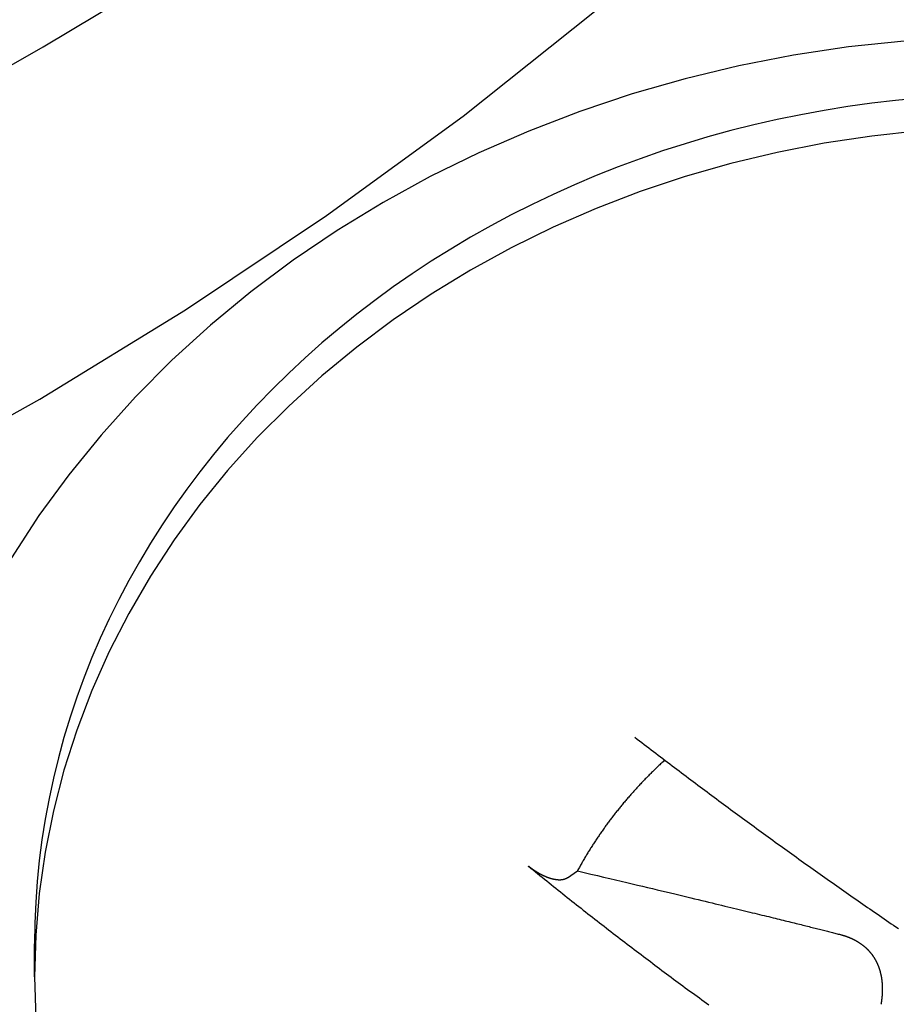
# Model space of a CAD drawing. Extents: x 1107 to 4046, y 937 to 3355.
# Tile 206 of 256: x 2193.64 to 2196.14, y 1776.68 to 1779.49. Entities that reach past the tile are written whole.
import ezdxf

# ---------------------------------------------------------------- set-up
doc = ezdxf.new("R2010")
doc.units = 0
doc.layers.add('KF_VIDA_L___C_REAR', color=7, linetype='CONTINUOUS')

# ---------------------------------------------------------------- blocks, each defined once
blk = doc.blocks.new('KF_VIDA_L___C_REAR')
at = {"layer": 'KF_VIDA_L___C_REAR'}
for p, q in [((8.220795, 87.826787), (8.249378, 87.846889)), ((6.7, 87.544603), (6.7, 87.638353))]:
    blk.add_line(p, q, dxfattribs=at)
for points in [[(3.51111, 87.8681, 0), (3.99456, 88.006, 0), (4.47083, 88.1616, 0), (4.93905, 88.3344, 0), (5.39838, 88.5243, 0), (5.84801, 88.7309, 0), (6.28711, 88.9539, 0), (6.7149, 89.1927, 0), (7.13061, 89.4471, 0), (7.53349, 89.7165, 0), (7.92282, 90.0004, 0), (8.29789, 90.2984, 0)], [(3.37964, 88.834, 0), (3.6526, 88.9065, 0), (3.9235, 88.9845, 0), (4.19217, 89.0681, 0), (4.45847, 89.1573, 0), (4.72225, 89.2518, 0), (4.98335, 89.3518, 0), (5.24163, 89.4572, 0), (5.49695, 89.5678, 0), (5.74915, 89.6837, 0), (5.9981, 89.8047, 0), (6.24366, 89.9308, 0), (6.48568, 90.062, 0), (6.72403, 90.1981, 0), (6.95857, 90.339, 0)], [(9.18144, 90.2144, 0), (9.02313, 90.1975, 0), (8.86596, 90.1739, 0), (8.71031, 90.1436, 0), (8.55657, 90.1067, 0), (8.40511, 90.0634, 0), (8.25628, 90.0137, 0), (8.11045, 89.9577, 0), (7.96796, 89.8956, 0), (7.82917, 89.8275, 0), (7.6944, 89.7536, 0), (7.56398, 89.674, 0), (7.43822, 89.5891, 0), (7.31743, 89.4988, 0), (7.2019, 89.4036, 0), (7.09191, 89.3035, 0), (6.98772, 89.1989, 0), (6.88958, 89.09, 0), (6.79772, 88.9771, 0), (6.71238, 88.8603, 0), (6.63376, 88.7401, 0)], [(9.22555, 90.0515, 0), (9.15725, 90.045, 0), (9.08915, 90.037, 0), (9.02131, 90.0275, 0), (8.95375, 90.0166, 0), (8.88652, 90.0043, 0), (8.81966, 89.9906, 0), (8.7532, 89.9754, 0), (8.6872, 89.9588, 0), (8.62169, 89.9408, 0), (8.55671, 89.9215, 0), (8.49229, 89.9007, 0), (8.42849, 89.8786, 0), (8.36532, 89.8552, 0), (8.30285, 89.8304, 0), (8.24109, 89.8043, 0), (8.18009, 89.7769, 0), (8.11989, 89.7482, 0), (8.06051, 89.7182, 0), (8.00201, 89.687, 0), (7.9444, 89.6546, 0), (7.88774, 89.6209, 0), (7.83204, 89.586, 0), (7.77735, 89.55, 0), (7.7237, 89.5128, 0), (7.67112, 89.4745, 0), (7.61963, 89.4351, 0), (7.56929, 89.3946, 0), (7.5201, 89.353, 0), (7.47211, 89.3104, 0), (7.42534, 89.2668, 0), (7.37982, 89.2222, 0), (7.33557, 89.1767, 0), (7.29263, 89.1302, 0), (7.25102, 89.0828, 0), (7.21076, 89.0346, 0), (7.17189, 88.9855, 0), (7.13441, 88.9357, 0), (7.09836, 88.885, 0), (7.06376, 88.8336, 0), (7.03062, 88.7814, 0), (6.99897, 88.7286, 0), (6.96883, 88.6751, 0), (6.94021, 88.621, 0), (6.91314, 88.5663, 0), (6.88762, 88.5111, 0), (6.86368, 88.4553, 0), (6.84132, 88.399, 0), (6.82057, 88.3423, 0), (6.80143, 88.2851, 0), (6.78391, 88.2275, 0), (6.76803, 88.1696, 0), (6.7538, 88.1114, 0), (6.74122, 88.0529, 0), (6.73031, 87.9942, 0), (6.72106, 87.9352, 0), (6.71348, 87.876, 0), (6.70759, 87.8167, 0), (6.70337, 87.7573, 0), (6.70084, 87.6979, 0), (6.7, 87.6384, 0)], [(6.7, 87.5446, 0), (6.70337, 87.4256, 0)], [(9.22555, 89.9578, 0), (9.08915, 89.9432, 0), (8.95375, 89.9229, 0), (8.81966, 89.8968, 0), (8.6872, 89.8651, 0), (8.55671, 89.8277, 0), (8.42849, 89.7849, 0), (8.30285, 89.7367, 0), (8.18009, 89.6831, 0), (8.06051, 89.6245, 0), (7.9444, 89.5608, 0), (7.83204, 89.4923, 0), (7.7237, 89.4191, 0), (7.61963, 89.3413, 0), (7.5201, 89.2592, 0), (7.42534, 89.173, 0), (7.33557, 89.0829, 0), (7.25102, 88.9891, 0), (7.17189, 88.8918, 0), (7.09836, 88.7912, 0), (7.03062, 88.6877, 0), (6.96883, 88.5814, 0), (6.91314, 88.4726, 0), (6.86368, 88.3615, 0), (6.82057, 88.2485, 0), (6.78391, 88.1338, 0), (6.7538, 88.0177, 0), (6.73031, 87.9004, 0), (6.71348, 87.7823, 0), (6.70337, 87.6636, 0), (6.7, 87.5446, 0)], [(8.41305, 88.2279, 0), (8.41968, 88.2229, 0), (8.42631, 88.2178, 0), (8.43294, 88.2127, 0), (8.43958, 88.2076, 0), (8.44622, 88.2025, 0), (8.45286, 88.1974, 0), (8.4595, 88.1924, 0), (8.46614, 88.1873, 0), (8.47279, 88.1822, 0), (8.47943, 88.1772, 0), (8.48608, 88.1721, 0), (8.49273, 88.1671, 0), (8.49939, 88.162, 0), (8.50604, 88.157, 0), (8.5127, 88.1519, 0), (8.51936, 88.1469, 0), (8.52602, 88.1419, 0), (8.53268, 88.1368, 0), (8.53935, 88.1318, 0), (8.54601, 88.1268, 0), (8.55268, 88.1218, 0), (8.55935, 88.1167, 0), (8.56602, 88.1117, 0), (8.5727, 88.1067, 0), (8.57937, 88.1017, 0), (8.58605, 88.0967, 0), (8.59273, 88.0917, 0), (8.59941, 88.0867, 0), (8.60609, 88.0817, 0), (8.61278, 88.0768, 0), (8.61947, 88.0718, 0), (8.62615, 88.0668, 0), (8.63284, 88.0618, 0), (8.63953, 88.0569, 0), (8.64623, 88.0519, 0), (8.65292, 88.0469, 0), (8.65962, 88.042, 0), (8.66631, 88.037, 0), (8.67301, 88.0321, 0), (8.67971, 88.0271, 0), (8.68642, 88.0222, 0), (8.69312, 88.0172, 0), (8.69982, 88.0123, 0), (8.70653, 88.0074, 0), (8.71324, 88.0024, 0), (8.71995, 87.9975, 0), (8.72666, 87.9926, 0), (8.73337, 87.9877, 0), (8.74009, 87.9828, 0), (8.7468, 87.9779, 0), (8.75352, 87.973, 0), (8.76024, 87.9681, 0), (8.76696, 87.9632, 0), (8.77368, 87.9583, 0), (8.7804, 87.9534, 0), (8.78712, 87.9485, 0), (8.79385, 87.9436, 0), (8.80057, 87.9388, 0), (8.8073, 87.9339, 0), (8.81403, 87.929, 0), (8.82076, 87.9242, 0), (8.82749, 87.9193, 0), (8.83422, 87.9145, 0), (8.84096, 87.9096, 0), (8.84769, 87.9048, 0), (8.85443, 87.8999, 0), (8.86116, 87.8951, 0), (8.8679, 87.8903, 0), (8.87464, 87.8854, 0), (8.88138, 87.8806, 0), (8.88812, 87.8758, 0), (8.89487, 87.871, 0), (8.90161, 87.8662, 0), (8.90835, 87.8614, 0), (8.9151, 87.8566, 0), (8.92185, 87.8518, 0), (8.92859, 87.847, 0), (8.93534, 87.8422, 0), (8.94209, 87.8374, 0), (8.94884, 87.8326, 0), (8.95559, 87.8279, 0), (8.96235, 87.8231, 0), (8.9691, 87.8183, 0), (8.97585, 87.8136, 0), (8.98261, 87.8088, 0), (8.98936, 87.8041, 0), (8.99612, 87.7993, 0), (9.00288, 87.7946, 0), (9.00964, 87.7898, 0), (9.0164, 87.7851, 0), (9.02316, 87.7804, 0), (9.02992, 87.7756, 0), (9.03668, 87.7709, 0), (9.04344, 87.7662, 0), (9.05021, 87.7615, 0), (9.05697, 87.7568, 0), (9.06373, 87.7521, 0), (9.0705, 87.7474, 0), (9.07726, 87.7427, 0), (9.08403, 87.738, 0), (9.0908, 87.7333, 0), (9.09757, 87.7286, 0), (9.10433, 87.724, 0), (9.1111, 87.7193, 0), (9.11787, 87.7146, 0), (9.12464, 87.71, 0), (9.13141, 87.7053, 0), (9.13818, 87.7007, 0), (9.14496, 87.696, 0), (9.15173, 87.6914, 0), (9.1585, 87.6867, 0), (9.16527, 87.6821, 0)], [(8.4985, 88.1627, 0), (8.49612, 88.1605, 0), (8.49374, 88.1583, 0), (8.49137, 88.1561, 0), (8.489, 88.154, 0), (8.48665, 88.1518, 0), (8.48429, 88.1495, 0), (8.48195, 88.1473, 0), (8.47961, 88.1451, 0), (8.47728, 88.1429, 0), (8.47495, 88.1407, 0), (8.47263, 88.1385, 0), (8.47032, 88.1362, 0), (8.46801, 88.134, 0), (8.46571, 88.1317, 0), (8.46342, 88.1295, 0), (8.46113, 88.1272, 0), (8.45885, 88.125, 0), (8.45657, 88.1227, 0), (8.45431, 88.1204, 0), (8.45204, 88.1182, 0), (8.44979, 88.1159, 0), (8.44754, 88.1136, 0), (8.4453, 88.1113, 0), (8.44307, 88.109, 0), (8.44084, 88.1067, 0), (8.43862, 88.1044, 0), (8.4364, 88.1021, 0), (8.43419, 88.0998, 0), (8.43199, 88.0975, 0), (8.4298, 88.0952, 0), (8.42761, 88.0928, 0), (8.42543, 88.0905, 0), (8.42325, 88.0882, 0), (8.42109, 88.0858, 0), (8.41893, 88.0835, 0), (8.41677, 88.0811, 0), (8.41462, 88.0788, 0), (8.41248, 88.0764, 0), (8.41035, 88.074, 0), (8.40822, 88.0717, 0), (8.4061, 88.0693, 0), (8.40399, 88.0669, 0), (8.40188, 88.0645, 0), (8.39979, 88.0622, 0), (8.39769, 88.0598, 0), (8.39561, 88.0574, 0), (8.39353, 88.055, 0), (8.39146, 88.0526, 0), (8.38939, 88.0502, 0), (8.38734, 88.0477, 0), (8.38529, 88.0453, 0), (8.38324, 88.0429, 0), (8.38121, 88.0405, 0), (8.37918, 88.038, 0), (8.37715, 88.0356, 0), (8.37514, 88.0332, 0), (8.37313, 88.0307, 0), (8.37113, 88.0283, 0), (8.36914, 88.0258, 0), (8.36715, 88.0233, 0), (8.36517, 88.0209, 0), (8.3632, 88.0184, 0), (8.36123, 88.0159, 0), (8.35927, 88.0135, 0), (8.35732, 88.011, 0), (8.35538, 88.0085, 0), (8.35344, 88.006, 0), (8.35151, 88.0035, 0), (8.34959, 88.001, 0), (8.34768, 87.9985, 0), (8.34577, 87.996, 0), (8.34387, 87.9935, 0), (8.34197, 87.991, 0), (8.34009, 87.9885, 0), (8.33821, 87.986, 0), (8.33634, 87.9834, 0), (8.33447, 87.9809, 0), (8.33262, 87.9784, 0), (8.33077, 87.9758, 0), (8.32893, 87.9733, 0), (8.32709, 87.9707, 0), (8.32526, 87.9682, 0), (8.32344, 87.9656, 0), (8.32163, 87.9631, 0), (8.31983, 87.9605, 0), (8.31803, 87.958, 0), (8.31624, 87.9554, 0), (8.31446, 87.9528, 0), (8.31268, 87.9502, 0), (8.31091, 87.9477, 0), (8.30915, 87.9451, 0), (8.3074, 87.9425, 0), (8.30565, 87.9399, 0), (8.30392, 87.9373, 0), (8.30219, 87.9347, 0), (8.30046, 87.9321, 0), (8.29875, 87.9295, 0), (8.29704, 87.9269, 0), (8.29534, 87.9243, 0), (8.29365, 87.9216, 0), (8.29196, 87.919, 0), (8.29029, 87.9164, 0), (8.28862, 87.9138, 0), (8.28695, 87.9111, 0), (8.2853, 87.9085, 0), (8.28365, 87.9058, 0), (8.28201, 87.9032, 0), (8.28038, 87.9006, 0), (8.27876, 87.8979, 0), (8.27714, 87.8953, 0), (8.27553, 87.8926, 0), (8.27393, 87.8899, 0), (8.27234, 87.8873, 0), (8.27076, 87.8846, 0), (8.26918, 87.8819, 0), (8.26761, 87.8793, 0), (8.26605, 87.8766, 0), (8.26449, 87.8739, 0), (8.26295, 87.8712, 0), (8.26141, 87.8685, 0), (8.25988, 87.8658, 0), (8.25835, 87.8631, 0), (8.25684, 87.8604, 0), (8.25533, 87.8577, 0), (8.25383, 87.855, 0), (8.25234, 87.8523, 0), (8.25085, 87.8496, 0), (8.24938, 87.8469, 0)], [(8.22079, 87.8268, 0), (8.2206, 87.8266, 0), (8.2204, 87.8265, 0), (8.22019, 87.8264, 0), (8.21999, 87.8262, 0), (8.21978, 87.8261, 0), (8.21957, 87.826, 0), (8.21936, 87.8259, 0), (8.21915, 87.8257, 0), (8.21894, 87.8256, 0), (8.21872, 87.8255, 0), (8.2185, 87.8254, 0), (8.21828, 87.8252, 0), (8.21806, 87.8251, 0), (8.21783, 87.825, 0), (8.21761, 87.8249, 0), (8.21738, 87.8248, 0), (8.21715, 87.8246, 0), (8.21692, 87.8245, 0), (8.21668, 87.8244, 0), (8.21645, 87.8243, 0), (8.21621, 87.8242, 0), (8.21597, 87.8241, 0), (8.21573, 87.824, 0), (8.21549, 87.8239, 0), (8.21525, 87.8238, 0), (8.215, 87.8237, 0), (8.21476, 87.8236, 0), (8.21451, 87.8235, 0), (8.21426, 87.8234, 0), (8.21401, 87.8233, 0), (8.21376, 87.8232, 0), (8.21351, 87.8231, 0), (8.21325, 87.823, 0), (8.213, 87.8229, 0), (8.21274, 87.8228, 0), (8.21248, 87.8228, 0), (8.21222, 87.8227, 0), (8.21196, 87.8226, 0), (8.2117, 87.8225, 0), (8.21144, 87.8224, 0), (8.21117, 87.8224, 0), (8.21091, 87.8223, 0), (8.21064, 87.8222, 0), (8.21038, 87.8221, 0), (8.21011, 87.8221, 0), (8.20984, 87.822, 0), (8.20957, 87.8219, 0), (8.2093, 87.8219, 0), (8.20903, 87.8218, 0), (8.20876, 87.8217, 0), (8.20848, 87.8217, 0), (8.20821, 87.8216, 0), (8.20794, 87.8216, 0), (8.20766, 87.8215, 0), (8.20738, 87.8214, 0), (8.20711, 87.8214, 0), (8.20683, 87.8213, 0), (8.20655, 87.8213, 0), (8.20628, 87.8212, 0), (8.206, 87.8212, 0), (8.20572, 87.8212, 0), (8.20544, 87.8211, 0), (8.20516, 87.8211, 0), (8.20488, 87.821, 0), (8.2046, 87.821, 0), (8.20432, 87.821, 0), (8.20404, 87.8209, 0), (8.20376, 87.8209, 0), (8.20347, 87.8209, 0), (8.20319, 87.8208, 0), (8.20291, 87.8208, 0), (8.20263, 87.8208, 0), (8.20235, 87.8208, 0), (8.20206, 87.8207, 0), (8.20178, 87.8207, 0), (8.20149, 87.8207, 0), (8.2012, 87.8207, 0), (8.2009, 87.8207, 0), (8.20061, 87.8207, 0), (8.20031, 87.8207, 0), (8.20001, 87.8207, 0), (8.19971, 87.8206, 0), (8.1994, 87.8206, 0), (8.1991, 87.8206, 0), (8.19879, 87.8206, 0), (8.19848, 87.8206, 0), (8.19817, 87.8206, 0), (8.19785, 87.8206, 0), (8.19754, 87.8206, 0), (8.19722, 87.8206, 0), (8.1969, 87.8207, 0), (8.19658, 87.8207, 0), (8.19626, 87.8207, 0), (8.19593, 87.8207, 0), (8.1956, 87.8207, 0), (8.19528, 87.8207, 0), (8.19495, 87.8207, 0), (8.19462, 87.8208, 0), (8.19428, 87.8208, 0), (8.19395, 87.8208, 0), (8.19361, 87.8208, 0), (8.19327, 87.8208, 0), (8.19294, 87.8209, 0), (8.1926, 87.8209, 0), (8.19225, 87.8209, 0), (8.19191, 87.821, 0), (8.19157, 87.821, 0), (8.19122, 87.821, 0), (8.19088, 87.8211, 0), (8.19053, 87.8211, 0), (8.19018, 87.8211, 0), (8.18983, 87.8212, 0), (8.18948, 87.8212, 0), (8.18913, 87.8213, 0), (8.18877, 87.8213, 0), (8.18842, 87.8214, 0), (8.18806, 87.8214, 0), (8.18771, 87.8215, 0), (8.18735, 87.8215, 0), (8.187, 87.8216, 0), (8.18664, 87.8216, 0), (8.18628, 87.8217, 0), (8.18592, 87.8217, 0), (8.18556, 87.8218, 0), (8.1852, 87.8219, 0), (8.18484, 87.8219, 0), (8.18448, 87.822, 0), (8.18411, 87.822, 0), (8.18375, 87.8221, 0), (8.18339, 87.8222, 0), (8.18302, 87.8222, 0), (8.18266, 87.8223, 0), (8.18229, 87.8224, 0), (8.18193, 87.8225, 0), (8.18156, 87.8225, 0), (8.1812, 87.8226, 0), (8.18083, 87.8227, 0), (8.18047, 87.8228, 0), (8.1801, 87.8228, 0), (8.17974, 87.8229, 0), (8.17937, 87.823, 0), (8.179, 87.8231, 0), (8.17864, 87.8232, 0), (8.17827, 87.8233, 0), (8.17791, 87.8234, 0), (8.17754, 87.8234, 0), (8.17718, 87.8235, 0), (8.17681, 87.8236, 0), (8.17644, 87.8237, 0), (8.17608, 87.8238, 0), (8.17572, 87.8239, 0), (8.17535, 87.824, 0), (8.17499, 87.8241, 0), (8.17462, 87.8242, 0), (8.17426, 87.8243, 0), (8.1739, 87.8244, 0), (8.17354, 87.8245, 0), (8.17317, 87.8246, 0), (8.17281, 87.8247, 0), (8.17245, 87.8248, 0), (8.17209, 87.825, 0), (8.17173, 87.8251, 0), (8.17138, 87.8252, 0), (8.17102, 87.8253, 0), (8.17066, 87.8254, 0), (8.17029, 87.8255, 0), (8.16993, 87.8256, 0), (8.16956, 87.8258, 0), (8.1692, 87.8259, 0), (8.16883, 87.826, 0), (8.16846, 87.8261, 0), (8.16808, 87.8263, 0), (8.16771, 87.8264, 0), (8.16733, 87.8265, 0), (8.16695, 87.8267, 0), (8.16657, 87.8268, 0), (8.16619, 87.827, 0), (8.16581, 87.8271, 0), (8.16542, 87.8272, 0), (8.16504, 87.8274, 0), (8.16465, 87.8275, 0), (8.16426, 87.8277, 0), (8.16388, 87.8278, 0), (8.16348, 87.828, 0), (8.16309, 87.8281, 0), (8.1627, 87.8283, 0), (8.16231, 87.8284, 0), (8.16191, 87.8286, 0), (8.16151, 87.8288, 0), (8.16112, 87.8289, 0), (8.16072, 87.8291, 0), (8.16032, 87.8293, 0), (8.15992, 87.8294, 0), (8.15952, 87.8296, 0), (8.15912, 87.8298, 0), (8.15871, 87.8299, 0), (8.15831, 87.8301, 0), (8.15791, 87.8303, 0), (8.1575, 87.8305, 0), (8.1571, 87.8306, 0), (8.15669, 87.8308, 0), (8.15629, 87.831, 0), (8.15588, 87.8312, 0), (8.15547, 87.8314, 0), (8.15506, 87.8315, 0), (8.15466, 87.8317, 0), (8.15425, 87.8319, 0), (8.15384, 87.8321, 0), (8.15343, 87.8323, 0), (8.15302, 87.8325, 0), (8.15261, 87.8327, 0), (8.1522, 87.8329, 0), (8.15179, 87.8331, 0), (8.15138, 87.8333, 0), (8.15097, 87.8335, 0), (8.15056, 87.8337, 0), (8.15015, 87.8339, 0), (8.14975, 87.8341, 0), (8.14934, 87.8343, 0), (8.14893, 87.8345, 0), (8.14852, 87.8347, 0), (8.14811, 87.8349, 0), (8.1477, 87.8351, 0), (8.14729, 87.8353, 0), (8.14689, 87.8355, 0), (8.14648, 87.8357, 0), (8.14607, 87.8359, 0), (8.14567, 87.8361, 0), (8.14526, 87.8363, 0), (8.14485, 87.8366, 0), (8.14445, 87.8368, 0), (8.14405, 87.837, 0), (8.14364, 87.8372, 0), (8.14324, 87.8374, 0), (8.14284, 87.8376, 0), (8.14244, 87.8379, 0), (8.14204, 87.8381, 0), (8.14164, 87.8383, 0), (8.14124, 87.8385, 0), (8.14084, 87.8387, 0), (8.14045, 87.839, 0), (8.14005, 87.8392, 0), (8.13966, 87.8394, 0), (8.13927, 87.8396, 0), (8.13887, 87.8398, 0), (8.13848, 87.8401, 0), (8.13809, 87.8403, 0), (8.13771, 87.8405, 0), (8.13732, 87.8408, 0), (8.13693, 87.841, 0), (8.13655, 87.8412, 0), (8.13617, 87.8414, 0), (8.13579, 87.8417, 0), (8.13541, 87.8419, 0), (8.13503, 87.8421, 0), (8.13465, 87.8424, 0), (8.13427, 87.8426, 0), (8.13389, 87.8428, 0), (8.1335, 87.8431, 0), (8.13312, 87.8433, 0), (8.13274, 87.8435, 0), (8.13235, 87.8438, 0), (8.13196, 87.844, 0), (8.13157, 87.8443, 0), (8.13118, 87.8445, 0), (8.13079, 87.8448, 0), (8.1304, 87.845, 0), (8.13001, 87.8453, 0), (8.12961, 87.8455, 0), (8.12922, 87.8458, 0), (8.12882, 87.8461, 0), (8.12843, 87.8463, 0), (8.12803, 87.8466, 0), (8.12763, 87.8468, 0), (8.12724, 87.8471, 0), (8.12684, 87.8474, 0), (8.12644, 87.8476, 0), (8.12604, 87.8479, 0), (8.12564, 87.8482, 0), (8.12524, 87.8485, 0), (8.12484, 87.8487, 0), (8.12444, 87.849, 0), (8.12404, 87.8493, 0), (8.12363, 87.8496, 0), (8.12323, 87.8499, 0), (8.12283, 87.8501, 0), (8.12243, 87.8504, 0), (8.12203, 87.8507, 0), (8.12162, 87.851, 0), (8.12122, 87.8513, 0), (8.12082, 87.8516, 0), (8.12042, 87.8519, 0), (8.12002, 87.8522, 0), (8.11961, 87.8524, 0), (8.11921, 87.8527, 0), (8.11881, 87.853, 0), (8.11841, 87.8533, 0), (8.11801, 87.8536, 0), (8.11761, 87.8539, 0), (8.11721, 87.8542, 0), (8.11681, 87.8545, 0), (8.11641, 87.8548, 0), (8.11601, 87.8551, 0), (8.11561, 87.8554, 0), (8.11521, 87.8557, 0), (8.11482, 87.856, 0), (8.11442, 87.8563, 0), (8.11403, 87.8566, 0), (8.11363, 87.857, 0), (8.11324, 87.8573, 0), (8.11285, 87.8576, 0), (8.11245, 87.8579, 0), (8.11206, 87.8582, 0), (8.11167, 87.8585, 0), (8.11128, 87.8588, 0), (8.11089, 87.8591, 0), (8.11051, 87.8594, 0), (8.11012, 87.8597, 0), (8.10974, 87.8601, 0)], [(8.10974, 87.8601, 0), (8.11621, 87.8548, 0), (8.1227, 87.8495, 0), (8.12918, 87.8442, 0), (8.13567, 87.839, 0), (8.14216, 87.8337, 0), (8.14866, 87.8285, 0), (8.15515, 87.8232, 0), (8.16166, 87.818, 0), (8.16816, 87.8128, 0), (8.17467, 87.8075, 0), (8.18118, 87.8023, 0), (8.18769, 87.7971, 0), (8.19421, 87.7919, 0), (8.20073, 87.7867, 0), (8.20726, 87.7815, 0), (8.21378, 87.7763, 0), (8.22032, 87.7711, 0), (8.22685, 87.7659, 0), (8.23339, 87.7607, 0), (8.23993, 87.7555, 0), (8.24647, 87.7503, 0), (8.25301, 87.7452, 0), (8.25956, 87.74, 0), (8.26612, 87.7349, 0), (8.27267, 87.7297, 0), (8.27923, 87.7246, 0), (8.28579, 87.7194, 0), (8.29235, 87.7143, 0), (8.29892, 87.7092, 0), (8.30549, 87.704, 0), (8.31206, 87.6989, 0), (8.31864, 87.6938, 0), (8.32522, 87.6887, 0), (8.3318, 87.6836, 0), (8.33839, 87.6785, 0), (8.34497, 87.6734, 0), (8.35156, 87.6683, 0), (8.35816, 87.6632, 0), (8.36475, 87.6582, 0), (8.37135, 87.6531, 0), (8.37795, 87.648, 0), (8.38456, 87.643, 0), (8.39117, 87.6379, 0), (8.39778, 87.6329, 0), (8.40439, 87.6278, 0), (8.41101, 87.6228, 0), (8.41762, 87.6178, 0), (8.42424, 87.6127, 0), (8.43087, 87.6077, 0), (8.43749, 87.6027, 0), (8.44412, 87.5977, 0), (8.45076, 87.5927, 0), (8.45739, 87.5877, 0), (8.46403, 87.5827, 0), (8.47067, 87.5777, 0), (8.47731, 87.5727, 0), (8.48395, 87.5678, 0), (8.4906, 87.5628, 0), (8.49725, 87.5578, 0), (8.5039, 87.5529, 0), (8.51056, 87.5479, 0), (8.51721, 87.543, 0), (8.52387, 87.538, 0), (8.53054, 87.5331, 0), (8.5372, 87.5282, 0), (8.54387, 87.5233, 0), (8.55054, 87.5183, 0), (8.55721, 87.5134, 0), (8.56388, 87.5085, 0), (8.57056, 87.5036, 0), (8.57724, 87.4987, 0), (8.58392, 87.4938, 0), (8.59061, 87.489, 0), (8.59729, 87.4841, 0), (8.60398, 87.4792, 0), (8.61067, 87.4743, 0), (8.61736, 87.4695, 0), (8.62406, 87.4646, 0)], [(8.24938, 87.8469, 0), (8.26893, 87.8423, 0), (8.28787, 87.8378, 0), (8.30623, 87.8334, 0), (8.32404, 87.8292, 0), (8.34132, 87.8251, 0), (8.3581, 87.8211, 0), (8.37439, 87.8172, 0), (8.39022, 87.8134, 0), (8.40561, 87.8098, 0), (8.42057, 87.8062, 0), (8.43512, 87.8027, 0), (8.44929, 87.7994, 0), (8.46308, 87.7961, 0), (8.47651, 87.7929, 0), (8.48959, 87.7897, 0), (8.50234, 87.7867, 0), (8.51477, 87.7837, 0), (8.52689, 87.7808, 0), (8.53871, 87.778, 0), (8.55025, 87.7752, 0), (8.56151, 87.7725, 0), (8.57251, 87.7699, 0), (8.58325, 87.7673, 0), (8.59374, 87.7648, 0), (8.60399, 87.7623, 0), (8.61402, 87.7599, 0), (8.62382, 87.7576, 0), (8.6334, 87.7553, 0), (8.64277, 87.753, 0), (8.65195, 87.7508, 0), (8.66093, 87.7486, 0), (8.66972, 87.7465, 0), (8.67832, 87.7444, 0), (8.68675, 87.7424, 0), (8.69501, 87.7404, 0), (8.7031, 87.7384, 0), (8.71103, 87.7365, 0), (8.7188, 87.7346, 0), (8.72642, 87.7328, 0), (8.73389, 87.731, 0), (8.74122, 87.7292, 0), (8.74841, 87.7275, 0), (8.75547, 87.7257, 0), (8.76239, 87.7241, 0), (8.76919, 87.7224, 0), (8.77586, 87.7208, 0), (8.78241, 87.7192, 0), (8.78885, 87.7176, 0), (8.79517, 87.7161, 0), (8.80138, 87.7145, 0), (8.80748, 87.713, 0), (8.81347, 87.7116, 0), (8.81937, 87.7101, 0), (8.82516, 87.7087, 0), (8.83086, 87.7073, 0), (8.83646, 87.7059, 0), (8.84197, 87.7046, 0), (8.84738, 87.7032, 0), (8.85271, 87.7019, 0), (8.85796, 87.7006, 0), (8.86312, 87.6994, 0), (8.8682, 87.6981, 0), (8.8732, 87.6969, 0), (8.87812, 87.6957, 0), (8.88297, 87.6945, 0), (8.88774, 87.6933, 0), (8.89244, 87.6921, 0), (8.89707, 87.691, 0), (8.90163, 87.6898, 0), (8.90612, 87.6887, 0), (8.91054, 87.6876, 0), (8.91491, 87.6865, 0), (8.9192, 87.6854, 0), (8.92344, 87.6844, 0), (8.92762, 87.6833, 0), (8.93173, 87.6823, 0), (8.93579, 87.6813, 0), (8.9398, 87.6803, 0), (8.94374, 87.6793, 0), (8.94764, 87.6783, 0), (8.95148, 87.6773, 0), (8.95527, 87.6764, 0), (8.95901, 87.6754, 0), (8.96269, 87.6745, 0), (8.96633, 87.6736, 0), (8.96992, 87.6727, 0), (8.97347, 87.6718, 0), (8.97697, 87.6709, 0), (8.98042, 87.67, 0), (8.98383, 87.6691, 0), (8.9872, 87.6683, 0), (8.99052, 87.6674, 0), (8.99381, 87.6666, 0), (8.99705, 87.6657, 0), (9.00025, 87.6649, 0)], [(9.00025, 87.6649, 0), (9.00089, 87.6648, 0), (9.00152, 87.6646, 0), (9.00216, 87.6644, 0), (9.00279, 87.6643, 0), (9.00343, 87.6641, 0), (9.00406, 87.6639, 0), (9.00469, 87.6637, 0), (9.00531, 87.6636, 0), (9.00594, 87.6634, 0), (9.00657, 87.6632, 0), (9.00719, 87.663, 0), (9.00782, 87.6628, 0), (9.00844, 87.6626, 0), (9.00906, 87.6625, 0), (9.00968, 87.6623, 0), (9.0103, 87.6621, 0), (9.01091, 87.6619, 0), (9.01153, 87.6617, 0), (9.01214, 87.6615, 0), (9.01276, 87.6613, 0), (9.01337, 87.6611, 0), (9.01398, 87.6609, 0), (9.01459, 87.6607, 0), (9.0152, 87.6605, 0), (9.0158, 87.6603, 0), (9.01641, 87.66, 0), (9.01701, 87.6598, 0), (9.01761, 87.6596, 0), (9.01821, 87.6594, 0), (9.01881, 87.6592, 0), (9.01941, 87.659, 0), (9.02001, 87.6588, 0), (9.0206, 87.6585, 0), (9.02119, 87.6583, 0), (9.02179, 87.6581, 0), (9.02238, 87.6578, 0), (9.02297, 87.6576, 0), (9.02355, 87.6574, 0), (9.02414, 87.6572, 0), (9.02472, 87.6569, 0), (9.02531, 87.6567, 0), (9.02589, 87.6564, 0), (9.02647, 87.6562, 0), (9.02704, 87.656, 0), (9.02762, 87.6557, 0), (9.0282, 87.6555, 0), (9.02877, 87.6552, 0), (9.02934, 87.655, 0), (9.02991, 87.6547, 0), (9.03048, 87.6545, 0), (9.03105, 87.6542, 0), (9.03161, 87.654, 0), (9.03217, 87.6537, 0), (9.03274, 87.6535, 0), (9.0333, 87.6532, 0), (9.03385, 87.6529, 0), (9.03441, 87.6527, 0), (9.03497, 87.6524, 0), (9.03552, 87.6522, 0), (9.03607, 87.6519, 0), (9.03662, 87.6516, 0), (9.03717, 87.6513, 0), (9.03772, 87.6511, 0), (9.03826, 87.6508, 0), (9.0388, 87.6505, 0), (9.03934, 87.6502, 0), (9.03988, 87.65, 0), (9.04042, 87.6497, 0), (9.04096, 87.6494, 0), (9.04149, 87.6491, 0), (9.04202, 87.6488, 0), (9.04255, 87.6486, 0), (9.04308, 87.6483, 0), (9.04361, 87.648, 0), (9.04413, 87.6477, 0), (9.04465, 87.6474, 0), (9.04517, 87.6471, 0), (9.04569, 87.6468, 0), (9.04621, 87.6465, 0), (9.04673, 87.6462, 0), (9.04724, 87.6459, 0), (9.04775, 87.6456, 0), (9.04826, 87.6453, 0), (9.04877, 87.645, 0), (9.04927, 87.6447, 0), (9.04978, 87.6444, 0), (9.05028, 87.6441, 0), (9.05078, 87.6438, 0), (9.05127, 87.6435, 0), (9.05177, 87.6432, 0), (9.05226, 87.6428, 0), (9.05275, 87.6425, 0), (9.05324, 87.6422, 0), (9.05373, 87.6419, 0), (9.05422, 87.6416, 0), (9.0547, 87.6413, 0), (9.05518, 87.6409, 0), (9.05566, 87.6406, 0), (9.05615, 87.6403, 0), (9.05663, 87.64, 0), (9.05711, 87.6396, 0), (9.05759, 87.6393, 0), (9.05807, 87.6389, 0), (9.05855, 87.6386, 0), (9.05902, 87.6383, 0), (9.0595, 87.6379, 0), (9.05998, 87.6376, 0), (9.06045, 87.6372, 0), (9.06093, 87.6369, 0), (9.0614, 87.6365, 0), (9.06188, 87.6362, 0), (9.06235, 87.6358, 0), (9.06282, 87.6354, 0), (9.0633, 87.6351, 0), (9.06377, 87.6347, 0), (9.06424, 87.6343, 0), (9.06471, 87.634, 0), (9.06517, 87.6336, 0), (9.06564, 87.6332, 0), (9.06611, 87.6328, 0), (9.06657, 87.6324, 0), (9.06704, 87.6321, 0), (9.0675, 87.6317, 0), (9.06796, 87.6313, 0), (9.06842, 87.6309, 0), (9.06888, 87.6305, 0), (9.06934, 87.6301, 0), (9.0698, 87.6297, 0), (9.07026, 87.6293, 0), (9.07071, 87.6289, 0), (9.07117, 87.6285, 0), (9.07162, 87.6281, 0), (9.07208, 87.6277, 0), (9.07253, 87.6273, 0), (9.07298, 87.6268, 0), (9.07342, 87.6264, 0), (9.07387, 87.626, 0), (9.07432, 87.6256, 0), (9.07476, 87.6252, 0), (9.07521, 87.6247, 0), (9.07565, 87.6243, 0), (9.07609, 87.6239, 0), (9.07653, 87.6234, 0), (9.07697, 87.623, 0), (9.0774, 87.6225, 0), (9.07784, 87.6221, 0), (9.07827, 87.6217, 0), (9.0787, 87.6212, 0), (9.07913, 87.6208, 0), (9.07956, 87.6203, 0), (9.07999, 87.6199, 0), (9.08041, 87.6194, 0), (9.08084, 87.6189, 0), (9.08126, 87.6185, 0), (9.08168, 87.618, 0), (9.0821, 87.6176, 0), (9.08252, 87.6171, 0), (9.08293, 87.6166, 0), (9.08334, 87.6161, 0), (9.08376, 87.6157, 0), (9.08417, 87.6152, 0), (9.08457, 87.6147, 0), (9.08498, 87.6142, 0), (9.08539, 87.6137, 0), (9.08579, 87.6133, 0), (9.08619, 87.6128, 0), (9.08659, 87.6123, 0), (9.08699, 87.6118, 0), (9.08738, 87.6113, 0), (9.08777, 87.6108, 0), (9.08817, 87.6103, 0), (9.08855, 87.6098, 0), (9.08894, 87.6093, 0), (9.08933, 87.6088, 0), (9.08971, 87.6082, 0), (9.09009, 87.6077, 0), (9.09047, 87.6072, 0), (9.09085, 87.6067, 0), (9.09122, 87.6062, 0), (9.09159, 87.6057, 0), (9.09196, 87.6051, 0), (9.09233, 87.6046, 0), (9.0927, 87.6041, 0), (9.09306, 87.6035, 0), (9.09342, 87.603, 0), (9.09378, 87.6025, 0), (9.09414, 87.6019, 0), (9.09449, 87.6014, 0), (9.09484, 87.6009, 0), (9.09519, 87.6003, 0), (9.09554, 87.5998, 0), (9.09588, 87.5992, 0), (9.09623, 87.5987, 0), (9.09657, 87.5981, 0), (9.0969, 87.5976, 0), (9.09724, 87.597, 0), (9.09757, 87.5964, 0), (9.0979, 87.5959, 0), (9.09823, 87.5953, 0), (9.09856, 87.5947, 0), (9.09888, 87.5942, 0), (9.0992, 87.5936, 0), (9.09952, 87.593, 0), (9.09984, 87.5925, 0), (9.10015, 87.5919, 0), (9.10046, 87.5913, 0), (9.10077, 87.5907, 0), (9.10108, 87.5901, 0), (9.10138, 87.5895, 0), (9.10169, 87.589, 0), (9.10199, 87.5884, 0), (9.10228, 87.5878, 0), (9.10258, 87.5872, 0), (9.10287, 87.5866, 0), (9.10316, 87.586, 0), (9.10345, 87.5854, 0), (9.10373, 87.5848, 0), (9.10401, 87.5842, 0), (9.10429, 87.5836, 0), (9.10457, 87.583, 0), (9.10485, 87.5824, 0), (9.10512, 87.5818, 0), (9.10539, 87.5812, 0), (9.10565, 87.5806, 0), (9.10592, 87.5799, 0), (9.10618, 87.5793, 0), (9.10644, 87.5787, 0), (9.1067, 87.5781, 0), (9.10695, 87.5775, 0), (9.10721, 87.5769, 0), (9.10746, 87.5762, 0), (9.1077, 87.5756, 0), (9.10795, 87.575, 0), (9.10819, 87.5744, 0), (9.10843, 87.5737, 0), (9.10867, 87.5731, 0), (9.1089, 87.5725, 0), (9.10913, 87.5718, 0), (9.10936, 87.5712, 0), (9.10959, 87.5706, 0), (9.10981, 87.5699, 0), (9.11004, 87.5693, 0), (9.11025, 87.5687, 0), (9.11047, 87.568, 0), (9.11068, 87.5674, 0), (9.1109, 87.5667, 0), (9.1111, 87.5661, 0), (9.11131, 87.5655, 0), (9.11151, 87.5648, 0), (9.11172, 87.5642, 0), (9.11191, 87.5635, 0), (9.11211, 87.5629, 0), (9.1123, 87.5622, 0), (9.11249, 87.5616, 0), (9.11268, 87.5609, 0), (9.11286, 87.5603, 0), (9.11305, 87.5596, 0), (9.11323, 87.559, 0), (9.1134, 87.5583, 0), (9.11358, 87.5577, 0), (9.11375, 87.557, 0), (9.11392, 87.5563, 0), (9.11408, 87.5557, 0), (9.11425, 87.555, 0), (9.11441, 87.5544, 0), (9.11457, 87.5537, 0), (9.11472, 87.553, 0), (9.11488, 87.5524, 0), (9.11503, 87.5517, 0), (9.11517, 87.551, 0), (9.11532, 87.5504, 0), (9.11546, 87.5497, 0), (9.1156, 87.549, 0), (9.11573, 87.5484, 0), (9.11587, 87.5477, 0), (9.116, 87.547, 0), (9.11613, 87.5464, 0), (9.11625, 87.5457, 0), (9.11638, 87.545, 0), (9.1165, 87.5444, 0), (9.11662, 87.5437, 0), (9.11673, 87.543, 0), (9.11685, 87.5423, 0), (9.11696, 87.5416, 0), (9.11707, 87.5409, 0), (9.11717, 87.5402, 0), (9.11728, 87.5396, 0), (9.11738, 87.5389, 0), (9.11748, 87.5382, 0), (9.11758, 87.5375, 0), (9.11767, 87.5368, 0), (9.11776, 87.5361, 0), (9.11785, 87.5354, 0), (9.11794, 87.5346, 0), (9.11802, 87.5339, 0), (9.11811, 87.5332, 0), (9.11819, 87.5325, 0), (9.11826, 87.5318, 0), (9.11834, 87.5311, 0), (9.11841, 87.5304, 0), (9.11848, 87.5296, 0), (9.11855, 87.5289, 0), (9.11861, 87.5282, 0), (9.11867, 87.5275, 0), (9.11874, 87.5267, 0), (9.11879, 87.526, 0), (9.11885, 87.5253, 0), (9.1189, 87.5245, 0), (9.11895, 87.5238, 0), (9.119, 87.523, 0), (9.11904, 87.5223, 0), (9.11909, 87.5216, 0), (9.11913, 87.5208, 0), (9.11916, 87.5201, 0), (9.1192, 87.5193, 0), (9.11923, 87.5186, 0), (9.11926, 87.5178, 0), (9.11929, 87.5171, 0), (9.11931, 87.5163, 0), (9.11934, 87.5156, 0), (9.11936, 87.5148, 0), (9.11937, 87.5141, 0), (9.11939, 87.5133, 0), (9.1194, 87.5125, 0), (9.11941, 87.5118, 0), (9.11942, 87.511, 0), (9.11942, 87.5102, 0), (9.11942, 87.5095, 0), (9.11942, 87.5087, 0), (9.11942, 87.5079, 0), (9.11942, 87.5072, 0), (9.11941, 87.5064, 0), (9.1194, 87.5056, 0), (9.11938, 87.5049, 0), (9.11937, 87.5041, 0), (9.11935, 87.5033, 0), (9.11933, 87.5025, 0), (9.1193, 87.5018, 0), (9.11928, 87.501, 0), (9.11925, 87.5002, 0), (9.11922, 87.4994, 0), (9.11918, 87.4986, 0), (9.11915, 87.4979, 0), (9.11911, 87.4971, 0), (9.11907, 87.4963, 0), (9.11902, 87.4955, 0), (9.11897, 87.4947, 0), (9.11892, 87.4939, 0), (9.11887, 87.4931, 0), (9.11882, 87.4924, 0), (9.11876, 87.4916, 0), (9.1187, 87.4908, 0), (9.11864, 87.49, 0), (9.11857, 87.4892, 0), (9.1185, 87.4884, 0), (9.11843, 87.4876, 0), (9.11836, 87.4868, 0), (9.11828, 87.486, 0), (9.1182, 87.4852, 0), (9.11812, 87.4844, 0), (9.11804, 87.4836, 0), (9.11795, 87.4828, 0), (9.11786, 87.482, 0), (9.11777, 87.4812, 0), (9.11767, 87.4805, 0), (9.11758, 87.4797, 0), (9.11747, 87.4789, 0), (9.11737, 87.4781, 0), (9.11727, 87.4773, 0), (9.11716, 87.4765, 0), (9.11705, 87.4757, 0), (9.11693, 87.4749, 0), (9.11682, 87.4741, 0), (9.1167, 87.4733, 0), (9.11658, 87.4725, 0), (9.11645, 87.4717, 0), (9.11633, 87.4709, 0), (9.1162, 87.4701, 0), (9.11607, 87.4693, 0), (9.11593, 87.4685, 0), (9.11579, 87.4677, 0), (9.11566, 87.4669, 0), (9.11551, 87.4661, 0)]]:
    blk.add_polyline3d(points, dxfattribs=at)

msp = doc.modelspace()

# ---------------------------------------------------------------- block references
at = {"layer": 'KF_VIDA_L___C_REAR'}
msp.add_blockref('KF_VIDA_L___C_REAR', (2186.9791, 1689.2132), dxfattribs=at)

doc.saveas('drawing.dxf')
